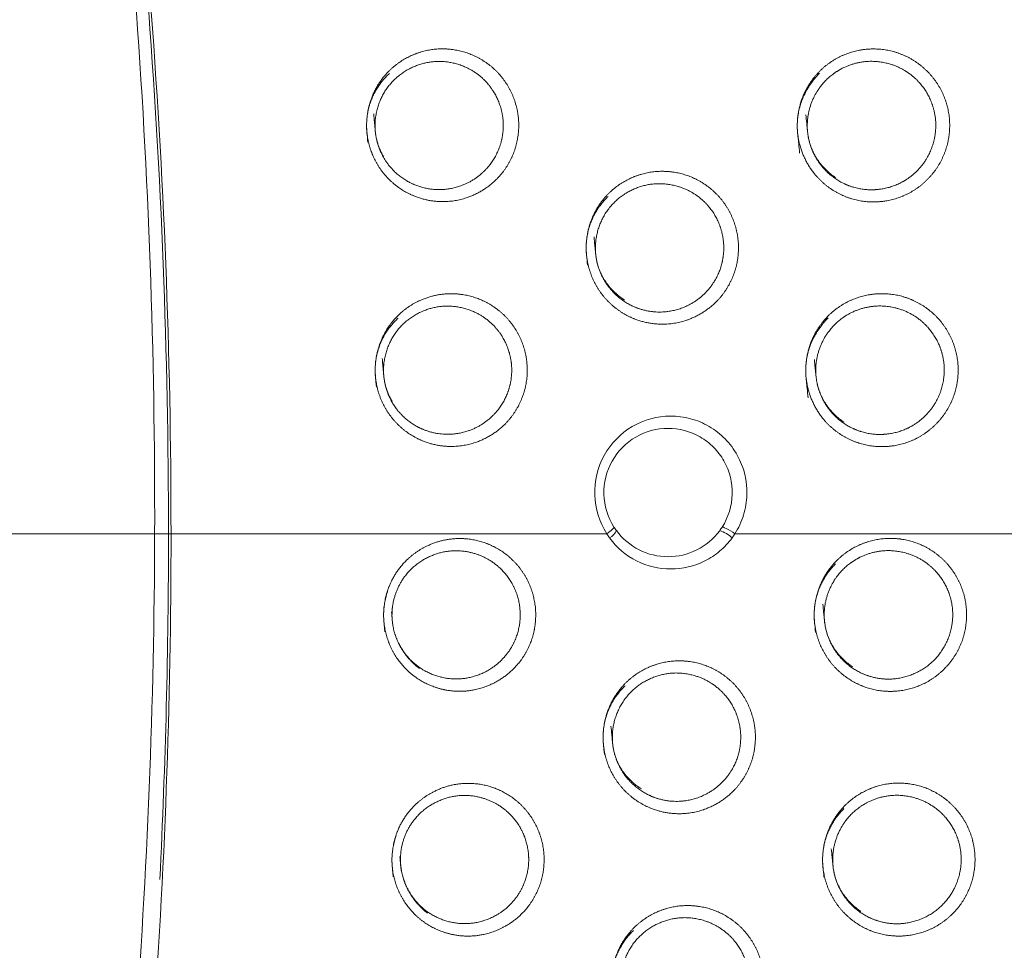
# Model space of a CAD drawing. Header units: millimetres. Extents: x 97 to 538, y 57 to 365.
# Tile 30 of 42: x 393 to 405, y 340 to 352. Entities that reach past the tile are written whole.
import ezdxf

# ---------------------------------------------------------------- set-up
doc = ezdxf.new("R2010")
doc.units = ezdxf.units.MM

msp = doc.modelspace()

# ---------------------------------------------------------------- linework, layer by layer
at = {"color": 7, "linetype": 'Continuous', "lineweight": 15}
for p, q in [((394.9407963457, 345.2001292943), (394.9408037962, 345.2025507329)), ((395.1103063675, 345.2025470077), (395.1414991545, 345.2025470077))]:
    msp.add_line(p, q, dxfattribs=at)
for centre, radius, start, end in [((400.4244229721, 345.320458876), 0.1930868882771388, 298.5198385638, 335.4944014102), ((401.7635592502, 344.8886556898), 0.3656992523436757, 45.8141080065, 73.6536759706)]:
    msp.add_arc(centre, radius, start, end, dxfattribs=at)
for points, knots in [([(394.9408039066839, 345.2025503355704), (394.947314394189, 347.4045603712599), (394.8675055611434, 349.6062971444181), (394.619396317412, 352.8949361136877), (394.515377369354, 353.9881549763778), (394.3275654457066, 355.623366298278), (394.2596629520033, 356.1676667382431), (394.1132778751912, 357.254700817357), (394.0347798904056, 357.7975335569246), (393.9510281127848, 358.3393582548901)], [0, 0, 0, 0, 0.5000000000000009, 0.5000000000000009, 0.7500000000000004, 0.7500000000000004, 0.8750000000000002, 0.8750000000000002, 1, 1, 1, 1]), ([(394.0793367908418, 358.360965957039), (394.1648835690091, 357.8182628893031), (394.2452066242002, 357.2743550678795), (394.3952224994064, 356.1849607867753), (394.4649406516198, 355.6393470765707), (394.6581794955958, 353.9997982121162), (394.7657076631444, 352.9037524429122), (395.0239573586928, 349.6095721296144), (395.1102513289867, 347.4070365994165), (395.1103060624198, 345.2025503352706)], [0, 0, 0, 0, 0.1249999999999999, 0.1249999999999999, 0.2499999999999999, 0.2499999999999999, 0.4999999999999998, 0.4999999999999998, 1, 1, 1, 1]), ([(395.1414992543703, 345.2025491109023), (395.1414445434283, 347.4075926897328), (395.0551547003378, 349.6108390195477), (394.7967648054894, 352.906940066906), (394.6892313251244, 354.0030474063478), (394.4959327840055, 355.6431968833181), (394.4261658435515, 356.1892191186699), (394.2760976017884, 357.2790356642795), (394.1957554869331, 357.8230935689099), (394.1102134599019, 358.3657887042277)], [0, 0, 0, 0, 0.5000000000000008, 0.5000000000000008, 0.7500000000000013, 0.7500000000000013, 0.8750000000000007, 0.8750000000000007, 1, 1, 1, 1]), ([(397.5541076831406, 350.0001187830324), (397.5192914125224, 350.3774342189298), (397.6019595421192, 350.6311752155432), (397.8389569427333, 350.9113208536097), (397.9354713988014, 350.9878444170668), (398.1483038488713, 351.0982910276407), (398.2659416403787, 351.1327211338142), (398.5033326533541, 351.1544462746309), (398.6257999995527, 351.1420506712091), (398.8555219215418, 351.072068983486), (398.9655673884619, 351.0135507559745), (399.1542911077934, 350.8589987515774), (399.2346626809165, 350.7616238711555), (399.3515129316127, 350.5424850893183), (399.3885233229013, 350.4183798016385), (399.4110567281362, 350.1700364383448), (399.3968964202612, 350.0426485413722), (399.3217019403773, 349.8065038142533), (399.2602267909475, 349.6960157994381), (399.0217120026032, 349.4152625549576), (398.790965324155, 349.2983274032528), (398.4326464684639, 349.2673720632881), (398.3118784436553, 349.2803825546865), (398.0831106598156, 349.3511891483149), (397.974531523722, 349.4094299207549), (397.7873695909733, 349.5633365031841), (397.7072422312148, 349.6605560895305), (397.5912981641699, 349.8779526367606), (397.5541076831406, 350.0001187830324), (397.5192914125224, 350.3774342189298)], [-0.0625000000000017, -0.0625000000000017, 0, 0, 0.1250000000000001, 0.1250000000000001, 0.1874999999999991, 0.1874999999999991, 0.2499999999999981, 0.2499999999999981, 0.3124999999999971, 0.3124999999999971, 0.3749999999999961, 0.3749999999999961, 0.4374999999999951, 0.4374999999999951, 0.4999999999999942, 0.4999999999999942, 0.5624999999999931, 0.5624999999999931, 0.6249999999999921, 0.6249999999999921, 0.7499999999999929, 0.7499999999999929, 0.8124999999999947, 0.8124999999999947, 0.8749999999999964, 0.8749999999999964, 0.9374999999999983, 0.9374999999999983, 1, 1, 1.125, 1.125]), ([(402.8465987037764, 349.8673802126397), (402.7969797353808, 350.36307246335), (402.8737230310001, 350.6140614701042), (403.1080682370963, 350.9003250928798), (403.203853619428, 350.9786806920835), (403.4186744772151, 351.0937149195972), (403.5376608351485, 351.1298469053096), (403.7789164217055, 351.1539427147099), (403.9032429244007, 351.1418915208), (404.1357557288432, 351.0718060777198), (404.2464782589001, 351.0129670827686), (404.4355852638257, 350.8583419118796), (404.5154437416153, 350.7616223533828), (404.6319236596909, 350.5445826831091), (404.668885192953, 350.42256737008), (404.6930626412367, 350.1779009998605), (404.6805677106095, 350.0521184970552), (404.6093728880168, 349.8174841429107), (404.5500121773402, 349.7064039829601), (404.3945561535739, 349.5170487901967), (404.2982033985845, 349.4380999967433), (404.0818963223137, 349.3224283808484), (403.9638782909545, 349.2869332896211), (403.7201458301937, 349.2629802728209), (403.5975615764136, 349.275342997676), (403.3647570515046, 349.3460648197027), (403.2550497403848, 349.4047278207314), (402.9727222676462, 349.6360170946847), (402.8465987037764, 349.8673802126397), (402.7969797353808, 350.36307246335)], [-0.1249999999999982, -0.1249999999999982, 0, 0, 0.1250000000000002, 0.1250000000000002, 0.1875000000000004, 0.1875000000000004, 0.2500000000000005, 0.2500000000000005, 0.3125000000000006, 0.3125000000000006, 0.3750000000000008, 0.3750000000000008, 0.4375000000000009, 0.4375000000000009, 0.500000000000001, 0.500000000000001, 0.5625000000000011, 0.5625000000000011, 0.6250000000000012, 0.6250000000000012, 0.6875000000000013, 0.6875000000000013, 0.7500000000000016, 0.7500000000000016, 0.8125000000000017, 0.8125000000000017, 0.8750000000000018, 0.8750000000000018, 1, 1, 1.125, 1.125]), ([(397.6258117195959, 350.3489334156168), (397.6552318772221, 350.0289451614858), (397.6871267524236, 349.9253580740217), (397.7861695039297, 349.7420057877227), (397.8543593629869, 349.6606595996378), (398.0913931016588, 349.4686319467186), (398.295771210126, 349.4072425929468), (398.6942603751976, 349.44128838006), (398.8877032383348, 349.5371263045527), (399.090427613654, 349.7719415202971), (399.1431156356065, 349.8647819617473), (399.2079012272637, 350.0643060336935), (399.2203355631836, 350.1723866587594), (399.2012788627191, 350.3830552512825), (399.1695373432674, 350.4883515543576), (399.0697396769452, 350.6732224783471), (399.0012259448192, 350.754903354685), (398.7615823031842, 350.9481322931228), (398.5529516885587, 351.0085103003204), (398.1567336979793, 350.9716543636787), (397.9652130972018, 350.8750630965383), (397.6979364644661, 350.563591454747), (397.6258117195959, 350.3489334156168), (397.6552318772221, 350.0289451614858)], [-0.124999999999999, -0.124999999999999, 0, 0, 0.0625000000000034, 0.0625000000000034, 0.1250000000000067, 0.1250000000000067, 0.2500000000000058, 0.2500000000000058, 0.3750000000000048, 0.3750000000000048, 0.4375000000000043, 0.4375000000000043, 0.5000000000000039, 0.5000000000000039, 0.5625000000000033, 0.5625000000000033, 0.6250000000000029, 0.6250000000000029, 0.750000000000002, 0.750000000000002, 0.875000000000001, 0.875000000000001, 1, 1, 1.062500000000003, 1.062500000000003]), ([(402.9228298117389, 350.3376765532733), (402.9646659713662, 349.9200106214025), (403.0719349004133, 349.7250616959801), (403.3100315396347, 349.5315045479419), (403.4023043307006, 349.4825823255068), (403.5978582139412, 349.423593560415), (403.7006897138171, 349.4132684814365), (403.9052918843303, 349.4331373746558), (404.0044741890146, 349.4625866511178), (404.1867205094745, 349.5591299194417), (404.2681241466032, 349.6250949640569), (404.4656777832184, 349.8634012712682), (404.5319136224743, 350.0779982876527), (404.5013003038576, 350.3876342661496), (404.4699295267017, 350.490578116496), (404.371201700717, 350.6732740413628), (404.3035611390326, 350.7544984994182), (404.0640054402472, 350.9487818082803), (403.8518665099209, 351.0115141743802), (403.5480788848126, 350.9812042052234), (403.4481700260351, 350.9510592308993), (403.2675209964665, 350.8550431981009), (403.1867104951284, 350.7895482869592), (402.9886239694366, 350.5496778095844), (402.9228298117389, 350.3376765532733), (402.9646659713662, 349.9200106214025)], [-0.1249999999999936, -0.1249999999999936, 0, 0, 0.1250000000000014, 0.1250000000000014, 0.1875000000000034, 0.1875000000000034, 0.2500000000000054, 0.2500000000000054, 0.3125000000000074, 0.3125000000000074, 0.3750000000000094, 0.3750000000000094, 0.5000000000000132, 0.5000000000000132, 0.562500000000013, 0.562500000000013, 0.6250000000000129, 0.6250000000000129, 0.7500000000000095, 0.7500000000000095, 0.812500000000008, 0.812500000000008, 0.8750000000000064, 0.8750000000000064, 1, 1, 1.125000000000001, 1.125000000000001]), ([(400.2463996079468, 348.4948771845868), (400.2105436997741, 348.8690773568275), (400.2903447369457, 349.1215796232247), (400.5260951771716, 349.4049979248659), (400.6224788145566, 349.4825611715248), (400.8365025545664, 349.595291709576), (400.9550030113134, 349.6305800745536), (401.1944461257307, 349.6533158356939), (401.3178827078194, 349.6410043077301), (401.5489572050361, 349.5707821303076), (401.659208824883, 349.5120525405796), (401.8479456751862, 349.3573505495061), (401.9278411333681, 349.2604199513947), (402.0443189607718, 349.0423461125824), (402.0811618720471, 348.919499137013), (402.1044423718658, 348.6732876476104), (402.0911448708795, 348.5467849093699), (402.0180060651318, 348.3114289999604), (401.9576210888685, 348.2006002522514), (401.721594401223, 347.9178686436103), (401.4900801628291, 347.7973184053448), (401.1278752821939, 347.7642094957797), (401.0059543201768, 347.7770075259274), (400.7752543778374, 347.8479755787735), (400.6661052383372, 347.9065824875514), (400.4787438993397, 348.0606740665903), (400.3989109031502, 348.1577280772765), (400.2834574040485, 348.3738479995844), (400.2463996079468, 348.4948771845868), (400.2105436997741, 348.8690773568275)], [-0.0625000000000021, -0.0625000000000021, 0, 0, 0.124999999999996, 0.124999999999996, 0.1874999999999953, 0.1874999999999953, 0.2499999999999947, 0.2499999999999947, 0.312499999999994, 0.312499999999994, 0.3749999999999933, 0.3749999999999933, 0.4374999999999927, 0.4374999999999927, 0.499999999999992, 0.499999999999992, 0.5624999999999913, 0.5624999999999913, 0.6249999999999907, 0.6249999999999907, 0.7499999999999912, 0.7499999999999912, 0.8124999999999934, 0.8124999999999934, 0.8749999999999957, 0.8749999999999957, 0.9374999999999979, 0.9374999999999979, 1, 1, 1.124999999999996, 1.124999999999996]), ([(400.3261822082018, 348.8431365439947), (400.366584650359, 348.4215551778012), (400.4749380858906, 348.2255965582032), (400.7119588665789, 348.0326500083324), (400.8036214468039, 347.9839889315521), (400.9969666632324, 347.9250453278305), (401.0989426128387, 347.9144056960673), (401.4021597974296, 347.9415803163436), (401.5969410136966, 348.0410925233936), (401.7973381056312, 348.2780443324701), (401.8488930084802, 348.3712448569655), (401.9115344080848, 348.5698508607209), (401.9230665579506, 348.6768818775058), (401.9033710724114, 348.8851142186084), (401.8719463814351, 348.9890065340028), (401.7728911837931, 349.1727344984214), (401.7050418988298, 349.254086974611), (401.4657733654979, 349.4480577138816), (401.2555270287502, 349.5099156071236), (400.8545869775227, 349.4718598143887), (400.6611630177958, 349.3727538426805), (400.395178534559, 349.0567313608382), (400.3261822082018, 348.8431365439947), (400.366584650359, 348.4215551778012)], [-0.1249999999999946, -0.1249999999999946, 0, 0, 0.1250000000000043, 0.1250000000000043, 0.1875000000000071, 0.1875000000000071, 0.25000000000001, 0.25000000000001, 0.375000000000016, 0.375000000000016, 0.4375000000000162, 0.4375000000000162, 0.5000000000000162, 0.5000000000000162, 0.5625000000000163, 0.5625000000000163, 0.6250000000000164, 0.6250000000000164, 0.750000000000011, 0.750000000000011, 0.8750000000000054, 0.8750000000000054, 1, 1, 1.125000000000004, 1.125000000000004]), ([(397.6587101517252, 346.9996050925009), (397.6249097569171, 347.3772735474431), (397.7087881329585, 347.631759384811), (398.0263862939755, 348.0043971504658), (398.2563631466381, 348.1207200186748), (398.611933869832, 348.1520604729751), (398.7340453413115, 348.1393082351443), (398.9630695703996, 348.0688184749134), (399.0725817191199, 348.0102216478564), (399.2606539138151, 347.8554226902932), (399.3405590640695, 347.7581814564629), (399.4569216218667, 347.538715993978), (399.4935817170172, 347.4146367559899), (399.5155060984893, 347.1662071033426), (399.5010210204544, 347.0386874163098), (399.4250258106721, 346.8023087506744), (399.3631763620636, 346.6918968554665), (399.123024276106, 346.4110748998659), (398.8912510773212, 346.2950828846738), (398.5334814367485, 346.2655094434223), (398.412603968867, 346.2789843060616), (398.1847551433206, 346.350382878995), (398.0764583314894, 346.4089377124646), (397.8904049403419, 346.5629120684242), (397.81068670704, 346.6601582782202), (397.6955870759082, 346.8774409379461), (397.6587101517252, 346.9996050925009), (397.6249097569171, 347.3772735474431)], [-0.0625000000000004, -0.0625000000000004, 0, 0, 0.1250000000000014, 0.1250000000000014, 0.2500000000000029, 0.2500000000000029, 0.312500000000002, 0.312500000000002, 0.3750000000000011, 0.3750000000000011, 0.4375000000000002, 0.4375000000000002, 0.4999999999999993, 0.4999999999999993, 0.5624999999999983, 0.5624999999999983, 0.6249999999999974, 0.6249999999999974, 0.7499999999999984, 0.7499999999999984, 0.8124999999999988, 0.8124999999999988, 0.8749999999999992, 0.8749999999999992, 0.9374999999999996, 0.9374999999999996, 1, 1, 1.125000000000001, 1.125000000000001]), ([(402.9503487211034, 346.8672308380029), (402.9012096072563, 347.3629425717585), (402.9782608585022, 347.6140241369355), (403.2128597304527, 347.9000799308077), (403.3087835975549, 347.9784109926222), (403.5236657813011, 348.0932506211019), (403.6427071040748, 348.1292966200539), (403.8838996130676, 348.1531958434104), (404.0081845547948, 348.1410527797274), (404.2405571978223, 348.0708114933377), (404.3511723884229, 348.0119184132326), (404.5401111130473, 347.8571715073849), (404.6198370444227, 347.7604493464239), (404.736133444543, 347.5432951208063), (404.7729653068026, 347.4212885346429), (404.7969228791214, 347.1766352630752), (404.7843199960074, 347.0508491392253), (404.7129113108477, 346.8162327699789), (404.6534551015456, 346.7051922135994), (404.497771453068, 346.5158783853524), (404.4013625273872, 346.4370122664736), (404.1848271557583, 346.3214479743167), (404.0667293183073, 346.2860577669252), (403.8230591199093, 346.2623216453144), (403.7004172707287, 346.2747988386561), (403.4677990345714, 346.3456922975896), (403.3581467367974, 346.4044546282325), (403.0762168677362, 346.6358639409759), (402.9503487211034, 346.8672308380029), (402.9012096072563, 347.3629425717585)], [-0.1249999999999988, -0.1249999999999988, 0, 0, 0.1249999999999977, 0.1249999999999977, 0.187499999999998, 0.187499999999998, 0.2499999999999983, 0.2499999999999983, 0.3124999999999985, 0.3124999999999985, 0.3749999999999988, 0.3749999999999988, 0.4374999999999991, 0.4374999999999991, 0.4999999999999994, 0.4999999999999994, 0.5624999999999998, 0.5624999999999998, 0.625, 0.625, 0.6875000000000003, 0.6875000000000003, 0.7500000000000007, 0.7500000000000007, 0.812500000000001, 0.812500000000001, 0.8750000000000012, 0.8750000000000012, 1, 1, 1.124999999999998, 1.124999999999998]), ([(397.7301330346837, 347.3509692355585), (397.7588120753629, 347.0306470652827), (397.7904851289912, 346.9270830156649), (397.8887693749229, 346.7439294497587), (397.9565555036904, 346.6625919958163), (398.1134279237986, 346.5345054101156), (398.2041691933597, 346.4861598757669), (398.3945308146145, 346.4271550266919), (398.4952332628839, 346.4159868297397), (398.7936898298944, 346.4398852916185), (398.988261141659, 346.53465279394), (399.1927447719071, 346.7695944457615), (399.2458302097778, 346.8624294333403), (399.3113636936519, 347.0623191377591), (399.3240514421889, 347.1705936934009), (399.3054292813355, 347.3814114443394), (399.2739305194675, 347.4866843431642), (399.1745125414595, 347.6717741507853), (399.1064218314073, 347.7532947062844), (398.8677984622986, 347.9467916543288), (398.6603601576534, 348.0076871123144), (398.2648200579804, 347.972832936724), (398.0725245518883, 347.8773077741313), (397.8033971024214, 347.5666457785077), (397.7301330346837, 347.3509692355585), (397.7588120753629, 347.0306470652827)], [-0.1249999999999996, -0.1249999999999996, 0, 0, 0.0624999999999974, 0.0624999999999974, 0.1249999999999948, 0.1249999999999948, 0.1874999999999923, 0.1874999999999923, 0.2499999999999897, 0.2499999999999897, 0.3749999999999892, 0.3749999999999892, 0.4374999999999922, 0.4374999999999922, 0.4999999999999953, 0.4999999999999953, 0.5624999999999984, 0.5624999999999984, 0.6250000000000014, 0.6250000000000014, 0.750000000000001, 0.750000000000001, 0.8750000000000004, 0.8750000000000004, 1, 1, 1.062499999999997, 1.062499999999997]), ([(403.0267977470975, 347.3382963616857), (403.0682957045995, 346.9206168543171), (403.1753516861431, 346.7257110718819), (403.4130429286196, 346.5320222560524), (403.5052466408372, 346.4829861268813), (403.7006111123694, 346.4237696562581), (403.8034964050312, 346.4132941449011), (404.0080689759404, 346.4328823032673), (404.1073483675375, 346.4621993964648), (404.2898623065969, 346.558604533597), (404.3713449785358, 346.6244880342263), (404.5692659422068, 346.8627562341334), (404.6356588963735, 347.0773758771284), (404.6052885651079, 347.3870102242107), (404.574014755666, 347.4899440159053), (404.4754318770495, 347.6727301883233), (404.4079092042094, 347.7539512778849), (404.1686019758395, 347.9484051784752), (403.9566652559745, 348.0113257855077), (403.6529483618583, 347.9814091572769), (403.5529728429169, 347.9513864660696), (403.3722147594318, 347.855607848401), (403.2912456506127, 347.7901526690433), (403.0928513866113, 347.5504602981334), (403.0267977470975, 347.3382963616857), (403.0682957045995, 346.9206168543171)], [-0.1250000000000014, -0.1250000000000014, 0, 0, 0.1249999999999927, 0.1249999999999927, 0.1874999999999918, 0.1874999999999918, 0.2499999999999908, 0.2499999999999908, 0.3124999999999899, 0.3124999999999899, 0.374999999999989, 0.374999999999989, 0.4999999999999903, 0.4999999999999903, 0.5624999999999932, 0.5624999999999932, 0.6249999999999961, 0.6249999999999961, 0.7499999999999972, 0.7499999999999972, 0.8124999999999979, 0.8124999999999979, 0.8749999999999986, 0.8749999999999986, 1, 1, 1.124999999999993, 1.124999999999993]), ([(400.4812270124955, 345.2025503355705), (400.3907223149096, 345.3448242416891), (400.3398813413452, 345.5105787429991), (400.3293268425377, 345.8462972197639), (400.370960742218, 346.0173831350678), (400.5328295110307, 346.3093441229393), (400.6521336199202, 346.431794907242), (400.9377196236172, 346.6000793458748), (401.1016107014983, 346.6444688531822), (401.3466596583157, 346.645082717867), (401.4295451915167, 346.6343104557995), (401.5884064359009, 346.5915289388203), (401.6643482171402, 346.5599738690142), (401.8087685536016, 346.4756735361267), (401.8739508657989, 346.4247532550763), (401.9906473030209, 346.3059137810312), (402.0415315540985, 346.2377461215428), (402.1633791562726, 346.0190276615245), (402.205457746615, 345.8487209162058), (402.197906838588, 345.5954062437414), (402.1842137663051, 345.5126444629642), (402.1343606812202, 345.3504935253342), (402.0985079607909, 345.2729752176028), (402.0537485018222, 345.2025503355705)], [0, 0, 0, 0, 0.1249999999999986, 0.1249999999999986, 0.2499999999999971, 0.2499999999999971, 0.3749999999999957, 0.3749999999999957, 0.4999999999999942, 0.4999999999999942, 0.5624999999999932, 0.5624999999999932, 0.6249999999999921, 0.6249999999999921, 0.6874999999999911, 0.6874999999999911, 0.74999999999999, 0.74999999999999, 0.8749999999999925, 0.8749999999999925, 0.9374999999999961, 0.9374999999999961, 1, 1, 1, 1]), ([(401.8962515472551, 345.2828642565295), (401.9729893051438, 345.4029638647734), (402.0162288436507, 345.5428050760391), (402.0242985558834, 345.8281789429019), (401.9880335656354, 345.971908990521), (401.8842157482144, 346.1555824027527), (401.8409578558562, 346.2127232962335), (401.7421926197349, 346.3119234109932), (401.6871122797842, 346.3543660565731), (401.5048683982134, 346.4592844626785), (401.3677763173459, 346.4947917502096), (401.0945654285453, 346.4939570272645), (400.9577574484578, 346.4573636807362), (400.7178096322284, 346.3178034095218), (400.6168952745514, 346.2159101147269), (400.4789621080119, 345.9712631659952), (400.4428531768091, 345.826883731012), (400.4510165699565, 345.5433049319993), (400.4940578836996, 345.4033673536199), (400.5703564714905, 345.2837418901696)], [0, 0, 0, 0, 0.1250000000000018, 0.1250000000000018, 0.2500000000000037, 0.2500000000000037, 0.3125000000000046, 0.3125000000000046, 0.3750000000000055, 0.3750000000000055, 0.5000000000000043, 0.5000000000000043, 0.6250000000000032, 0.6250000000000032, 0.7500000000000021, 0.7500000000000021, 0.875000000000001, 0.875000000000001, 1, 1, 1, 1]), ([(400.5703564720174, 345.2837418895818), (400.5736613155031, 345.2802715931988), (400.5664411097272, 345.2700461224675), (400.5341952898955, 345.2406800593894), (400.5092916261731, 345.221650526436), (400.481202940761, 345.2025503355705)], [0, 0, 0, 0, 0.5, 0.5, 1, 1, 1, 1]), ([(400.5703564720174, 345.2837418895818), (400.5797868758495, 345.2689561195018), (400.5897068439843, 345.2544984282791), (400.6000814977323, 345.2404187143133), (400.6000931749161, 345.2404028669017), (400.6001048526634, 345.2403870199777), (400.6001165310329, 345.2403711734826)], [0, 0, 0, 0, 5.33073072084e-05, 5.33073072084e-05, 5.33073072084e-05, 5.33673072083e-05, 5.33673072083e-05, 5.33673072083e-05, 5.33673072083e-05]), ([(401.8664826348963, 345.2395739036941), (401.8664943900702, 345.2395898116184), (401.86650614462, 345.2396057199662), (401.8665178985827, 345.2396216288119), (401.8769017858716, 345.2536760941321), (401.8868234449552, 345.2681083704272), (401.8962515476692, 345.2828642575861)], [-5.99999999e-08, -5.99999999e-08, -5.99999999e-08, -5.99999999e-08, 0, 0, 0, 5.300622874e-05, 5.300622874e-05, 5.300622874e-05, 5.300622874e-05]), ([(401.8962386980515, 345.2828441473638), (401.8979375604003, 345.2876747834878), (401.9171787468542, 345.2813247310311), (401.9772384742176, 345.2507209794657), (402.0174635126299, 345.2267697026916), (402.0537647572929, 345.2025759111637)], [0, 0, 0, 0, 0.5, 0.5, 1, 1, 1, 1]), ([(393.9874838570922, 332.8027009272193), (394.2980201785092, 334.8503983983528), (394.5336255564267, 336.9137858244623), (394.8517790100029, 341.0499872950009), (394.9345952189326, 343.122784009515), (394.9407967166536, 345.2001302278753)], [0, 0, 0, 0, 0.5, 0.5, 1, 1, 1, 1]), ([(394.2226916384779, 332.7696287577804), (394.5279369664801, 334.8232257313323), (394.7578704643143, 336.890496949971), (395.0647896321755, 341.0414948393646), (395.1415509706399, 343.1204947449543), (395.1414992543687, 345.2025491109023)], [0, 0, 0, 0, 0.5, 0.5, 1, 1, 1, 1]), ([(400.5166148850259, 345.1508038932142), (400.5042600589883, 345.1676129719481), (400.4924534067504, 345.1848650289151), (400.4812348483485, 345.2025001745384), (400.4812242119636, 345.2025168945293), (400.4812135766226, 345.2025336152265), (400.481202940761, 345.2025503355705)], [0, 0, 0, 0, 6.32840495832e-05, 6.32840495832e-05, 6.32840495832e-05, 6.33440495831e-05, 6.33440495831e-05, 6.33440495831e-05, 6.33440495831e-05]), ([(402.018447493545, 345.1508913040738), (401.9743367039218, 345.0908710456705), (401.9241632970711, 345.0375832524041), (401.812710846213, 344.9433775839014), (401.750493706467, 344.9021645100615), (401.5563462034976, 344.8044174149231), (401.4113650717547, 344.7701384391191), (401.1231316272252, 344.770202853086), (400.9786134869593, 344.8043076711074), (400.7187029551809, 344.9353777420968), (400.6045198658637, 345.0312084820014), (400.5166148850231, 345.150803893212)], [0, 0, 0, 0, 0.124999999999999, 0.124999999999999, 0.249999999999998, 0.249999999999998, 0.4999999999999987, 0.4999999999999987, 0.7499999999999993, 0.7499999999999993, 1, 1, 1, 1]), ([(400.6001165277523, 345.2403711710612), (400.6744749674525, 345.1394709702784), (400.7710635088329, 345.058921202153), (400.9898157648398, 344.9490680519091), (401.1112110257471, 344.9204925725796), (401.3534320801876, 344.9201014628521), (401.4754448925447, 344.9485049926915), (401.6939748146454, 345.0574463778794), (401.7916235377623, 345.1382708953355), (401.8664826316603, 345.239573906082)], [0, 0, 0, 0, 0.25, 0.25, 0.5, 0.5, 0.75, 0.75, 1, 1, 1, 1]), ([(402.0537799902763, 345.2025503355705), (402.0537693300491, 345.2025335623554), (402.0537586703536, 345.2025167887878), (402.053748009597, 345.202500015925), (402.0425600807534, 345.1848977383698), (402.0307811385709, 345.1676736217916), (402.0184474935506, 345.1508913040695)], [-5.99999999e-08, -5.99999999e-08, -5.99999999e-08, -5.99999999e-08, 0, 0, 0, 6.29669879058e-05, 6.29669879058e-05, 6.29669879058e-05, 6.29669879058e-05]), ([(397.7620117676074, 343.998293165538), (397.7398925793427, 344.2499621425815), (397.7543783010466, 344.375676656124), (397.8311240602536, 344.6144632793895), (397.8929314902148, 344.7239072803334), (398.132014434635, 345.0033427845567), (398.3627362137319, 345.1193603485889), (398.7183636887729, 345.1499294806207), (398.8402714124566, 345.1369228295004), (399.0689511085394, 345.0660302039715), (399.1780226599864, 345.0074010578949), (399.3656363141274, 344.8524211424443), (399.4451044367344, 344.7554111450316), (399.5611094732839, 344.5358150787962), (399.5974891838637, 344.4119659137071), (399.6190829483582, 344.1637050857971), (399.6044717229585, 344.0361872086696), (399.5281129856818, 343.7996607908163), (399.4661143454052, 343.6892598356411), (399.224926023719, 343.4080394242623), (398.992274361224, 343.2923474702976), (398.6343800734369, 343.2635384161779), (398.5132740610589, 343.2773319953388), (398.2858336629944, 343.3491926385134), (398.1776965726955, 343.4080070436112), (397.9924067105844, 343.5620644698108), (397.9130510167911, 343.6592739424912), (397.7986300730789, 343.8763097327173), (397.7620117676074, 343.998293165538), (397.7398925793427, 344.2499621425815)], [-0.0624999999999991, -0.0624999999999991, 0, 0, 0.0625000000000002, 0.0625000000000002, 0.1250000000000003, 0.1250000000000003, 0.2500000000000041, 0.2500000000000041, 0.3125000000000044, 0.3125000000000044, 0.3750000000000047, 0.3750000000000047, 0.4375000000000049, 0.4375000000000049, 0.5000000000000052, 0.5000000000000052, 0.5625000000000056, 0.5625000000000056, 0.6250000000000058, 0.6250000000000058, 0.7500000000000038, 0.7500000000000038, 0.8125000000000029, 0.8125000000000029, 0.8750000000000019, 0.8750000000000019, 0.9375000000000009, 0.9375000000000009, 1, 1, 1.0625, 1.0625]), ([(403.0414199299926, 343.9908175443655), (403.0048258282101, 344.3625322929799), (403.0820448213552, 344.6136506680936), (403.3168522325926, 344.899636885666), (403.4128907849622, 344.9779753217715), (403.6278841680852, 345.0927233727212), (403.747001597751, 345.1287202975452), (403.9882202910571, 345.1524835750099), (404.1125011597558, 345.1402661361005), (404.3448054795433, 345.0698907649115), (404.4553396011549, 345.0109505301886), (404.6441477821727, 344.8561047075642), (404.7237565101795, 344.7593949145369), (404.8399003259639, 344.5421762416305), (404.8766251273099, 344.4202075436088), (404.9004233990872, 344.1756138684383), (404.8877523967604, 344.0498453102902), (404.8162152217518, 343.8152613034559), (404.7567057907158, 343.7042463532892), (404.6008732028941, 343.5149351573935), (404.5044195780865, 343.4361017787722), (404.2876884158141, 343.3205651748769), (404.1695022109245, 343.2852262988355), (403.9257990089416, 343.2616203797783), (403.8030757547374, 343.2741806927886), (403.5705353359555, 343.3452131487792), (403.4609042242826, 343.404063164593), (403.2731385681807, 343.5584078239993), (403.1934937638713, 343.6553674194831), (403.0783521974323, 343.8706357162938), (403.0414199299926, 343.9908175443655), (403.0048258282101, 344.3625322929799)], [-0.0625, -0.0625, 0, 0, 0.125, 0.125, 0.1875, 0.1875, 0.25, 0.25, 0.3125, 0.3125, 0.375, 0.375, 0.4375, 0.4375, 0.5, 0.5, 0.5625, 0.5625, 0.625, 0.625, 0.6875, 0.6875, 0.75, 0.75, 0.8125, 0.8125, 0.875, 0.875, 0.9375, 0.9375, 1, 1, 1.125, 1.125]), ([(397.8435642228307, 344.2449927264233), (397.8718134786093, 343.9249693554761), (397.9808116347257, 343.7283188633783), (398.2928271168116, 343.4718476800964), (398.4966023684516, 343.4084107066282), (398.8948808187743, 343.4388642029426), (399.0904663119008, 343.5332295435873), (399.2960710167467, 343.7686258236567), (399.3493074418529, 343.8615060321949), (399.4151341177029, 344.0616155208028), (399.4278817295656, 344.1699066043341), (399.409473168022, 344.3805418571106), (399.3781988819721, 344.4855624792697), (399.2791387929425, 344.6706701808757), (399.2114947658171, 344.7519585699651), (398.9737203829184, 344.9457224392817), (398.7671646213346, 345.0071714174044), (398.3715293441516, 344.9737699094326), (398.1783533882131, 344.8787611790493), (397.9754547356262, 344.6457404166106), (397.9224127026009, 344.5538831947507), (397.8562060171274, 344.351825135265), (397.8435642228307, 344.2449927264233), (397.8718134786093, 343.9249693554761)], [-0.0624999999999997, -0.0624999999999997, 0, 0, 0.1249999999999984, 0.1249999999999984, 0.2499999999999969, 0.2499999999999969, 0.3749999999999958, 0.3749999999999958, 0.437499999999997, 0.437499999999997, 0.4999999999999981, 0.4999999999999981, 0.5624999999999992, 0.5624999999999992, 0.6250000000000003, 0.6250000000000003, 0.7500000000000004, 0.7500000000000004, 0.8750000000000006, 0.8750000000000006, 0.9375000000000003, 0.9375000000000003, 1, 1, 1.124999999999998, 1.124999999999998]), ([(403.130695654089, 344.3386310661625), (403.1719512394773, 343.9210896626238), (403.2787777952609, 343.7262640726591), (403.5161524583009, 343.5324377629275), (403.6083182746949, 343.4832919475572), (403.8035964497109, 343.4238745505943), (403.906562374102, 343.4132799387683), (404.2135113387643, 343.4423792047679), (404.4088109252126, 343.5447061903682), (404.6730048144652, 343.8624201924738), (404.7394437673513, 344.0770205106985), (404.7092476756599, 344.3865535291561), (404.6780620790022, 344.4894395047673), (404.5796221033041, 344.6722629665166), (404.5122182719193, 344.753468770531), (404.2731380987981, 344.9480792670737), (404.0613344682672, 345.0112045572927), (403.7575562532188, 344.9815897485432), (403.6574911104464, 344.9516469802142), (403.4765829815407, 344.8559919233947), (403.3954836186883, 344.7905356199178), (403.1968544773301, 344.550880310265), (403.130695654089, 344.3386310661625), (403.1719512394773, 343.9210896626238)], [-0.1250000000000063, -0.1250000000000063, 0, 0, 0.1249999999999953, 0.1249999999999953, 0.1874999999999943, 0.1874999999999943, 0.2499999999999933, 0.2499999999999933, 0.374999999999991, 0.374999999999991, 0.4999999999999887, 0.4999999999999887, 0.5624999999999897, 0.5624999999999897, 0.6249999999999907, 0.6249999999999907, 0.7499999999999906, 0.7499999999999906, 0.8124999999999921, 0.8124999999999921, 0.8749999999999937, 0.8749999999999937, 1, 1, 1.124999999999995, 1.124999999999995]), ([(400.4530567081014, 342.4935914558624), (400.4180491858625, 342.8675704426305), (400.4984656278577, 343.1203951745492), (400.7350619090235, 343.4036437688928), (400.831902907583, 343.4812383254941), (401.0463561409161, 343.5936048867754), (401.1651022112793, 343.6286693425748), (401.4045852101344, 343.650882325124), (401.5279128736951, 343.6382949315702), (401.758656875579, 343.5676130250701), (401.8685261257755, 343.5087766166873), (402.0567707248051, 343.3537941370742), (402.1362160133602, 343.2570064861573), (402.2522192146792, 343.0387362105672), (402.2887117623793, 342.9160814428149), (402.3115176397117, 342.6700655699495), (402.2980243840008, 342.5435932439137), (402.2244519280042, 342.3082195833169), (402.1638838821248, 342.1974387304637), (401.926889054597, 341.9145030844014), (401.6943974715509, 341.794178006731), (401.3320568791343, 341.7618621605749), (401.2098494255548, 341.7749895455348), (400.9795274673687, 341.846468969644), (400.8704999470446, 341.9053847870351), (400.6839120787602, 342.0596564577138), (400.6044611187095, 342.1567350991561), (400.4897798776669, 342.372705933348), (400.4530567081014, 342.4935914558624), (400.4180491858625, 342.8675704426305)], [-0.0625000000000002, -0.0625000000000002, 0, 0, 0.1249999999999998, 0.1249999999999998, 0.1874999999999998, 0.1874999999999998, 0.2499999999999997, 0.2499999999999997, 0.3124999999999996, 0.3124999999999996, 0.3749999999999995, 0.3749999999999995, 0.4374999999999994, 0.4374999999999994, 0.4999999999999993, 0.4999999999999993, 0.5624999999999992, 0.5624999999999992, 0.6249999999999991, 0.6249999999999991, 0.749999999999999, 0.749999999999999, 0.8124999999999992, 0.8124999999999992, 0.8749999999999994, 0.8749999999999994, 0.9374999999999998, 0.9374999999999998, 1, 1, 1.125, 1.125]), ([(400.5340753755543, 342.844185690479), (400.5736947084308, 342.423061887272), (400.68121327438, 342.2275637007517), (400.9169207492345, 342.0342373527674), (401.0083928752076, 341.9851864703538), (401.2013215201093, 341.9255017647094), (401.3035682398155, 341.9144008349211), (401.607073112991, 341.9404489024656), (401.8029952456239, 342.0396506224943), (402.0044090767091, 342.2768784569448), (402.0561300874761, 342.3700869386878), (402.1190996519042, 342.5687746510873), (402.1307455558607, 342.6757853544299), (402.1113809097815, 342.883799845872), (402.080240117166, 342.9874697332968), (401.9816377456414, 343.1712814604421), (401.9142452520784, 343.2524816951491), (401.6758560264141, 343.4468791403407), (401.466333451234, 343.5094112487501), (401.0652465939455, 343.4728886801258), (400.870814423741, 343.3742384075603), (400.6035043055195, 343.0583171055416), (400.5340753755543, 342.844185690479), (400.5736947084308, 342.423061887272)], [-0.1249999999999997, -0.1249999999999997, 0, 0, 0.1249999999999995, 0.1249999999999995, 0.1875000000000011, 0.1875000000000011, 0.2500000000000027, 0.2500000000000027, 0.3750000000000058, 0.3750000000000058, 0.4375000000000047, 0.4375000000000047, 0.5000000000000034, 0.5000000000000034, 0.5625000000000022, 0.5625000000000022, 0.6250000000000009, 0.6250000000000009, 0.7500000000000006, 0.7500000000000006, 0.8750000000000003, 0.8750000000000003, 1, 1, 1.125, 1.125]), ([(397.8640475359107, 340.9962959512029), (397.8421185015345, 341.2475513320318), (397.8565707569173, 341.3730290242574), (397.933445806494, 341.612085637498), (397.9953392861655, 341.7216506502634), (398.2349605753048, 342.001581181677), (398.4664847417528, 342.1178200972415), (398.822679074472, 342.1480832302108), (398.9445663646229, 342.1349193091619), (399.1732382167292, 342.0637214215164), (399.2819947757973, 342.0050798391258), (399.4693377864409, 341.8499595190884), (399.5484145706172, 341.7532339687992), (399.664172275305, 341.53367240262), (399.7003339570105, 341.4102164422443), (399.7218369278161, 341.1623515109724), (399.7072724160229, 341.0349566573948), (399.6309519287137, 340.7983906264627), (399.5690049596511, 340.6879399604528), (399.3273885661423, 340.4060747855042), (399.0939672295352, 340.2900553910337), (398.7353563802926, 340.261431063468), (398.6138967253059, 340.275401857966), (398.3863886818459, 340.3475962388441), (398.2782727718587, 340.4066263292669), (398.093408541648, 340.5607950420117), (398.0143565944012, 340.6579286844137), (397.9004516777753, 340.8746385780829), (397.8640475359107, 340.9962959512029), (397.8421185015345, 341.2475513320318)], [-0.0624999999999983, -0.0624999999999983, 0, 0, 0.0625000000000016, 0.0625000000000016, 0.1250000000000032, 0.1250000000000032, 0.2500000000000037, 0.2500000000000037, 0.3125000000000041, 0.3125000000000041, 0.3750000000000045, 0.3750000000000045, 0.4375000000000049, 0.4375000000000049, 0.5000000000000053, 0.5000000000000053, 0.5625000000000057, 0.5625000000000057, 0.625000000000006, 0.625000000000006, 0.7500000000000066, 0.7500000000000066, 0.8125000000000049, 0.8125000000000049, 0.8750000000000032, 0.8750000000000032, 0.9375000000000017, 0.9375000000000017, 1, 1, 1.062500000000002, 1.062500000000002]), ([(403.1442873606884, 340.9903799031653), (403.1078888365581, 341.3619581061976), (403.1851595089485, 341.6130423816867), (403.4201217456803, 341.8990767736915), (403.5162391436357, 341.9774471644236), (403.7313711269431, 342.0922053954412), (403.8505720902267, 342.1281939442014), (404.0918898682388, 342.1518946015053), (404.2162017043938, 342.1396282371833), (404.4485091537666, 342.0691515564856), (404.5589967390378, 342.0101709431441), (404.7477178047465, 341.8552482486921), (404.8272328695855, 341.7585547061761), (404.9432544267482, 341.5413156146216), (404.9798956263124, 341.4194024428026), (405.0035892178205, 341.1749047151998), (404.990885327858, 341.0491738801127), (404.9193007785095, 340.814640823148), (404.8597791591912, 340.7036401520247), (404.7038860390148, 340.5143031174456), (404.6074020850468, 340.4354521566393), (404.3905304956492, 340.3198644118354), (404.2722546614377, 340.284515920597), (404.0284233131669, 340.2609367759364), (403.9056014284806, 340.2735384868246), (403.6730189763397, 340.344663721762), (403.5633719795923, 340.4035835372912), (403.3757044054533, 340.5579917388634), (403.2961736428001, 340.654996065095), (403.1811405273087, 340.8702277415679), (403.1442873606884, 340.9903799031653), (403.1078888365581, 341.3619581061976)], [-0.0625000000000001, -0.0625000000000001, 0, 0, 0.1249999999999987, 0.1249999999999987, 0.1874999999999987, 0.1874999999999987, 0.2499999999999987, 0.2499999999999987, 0.3124999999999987, 0.3124999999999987, 0.3749999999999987, 0.3749999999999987, 0.4374999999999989, 0.4374999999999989, 0.499999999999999, 0.499999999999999, 0.5624999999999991, 0.5624999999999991, 0.6249999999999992, 0.6249999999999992, 0.6874999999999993, 0.6874999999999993, 0.7499999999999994, 0.7499999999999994, 0.8124999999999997, 0.8124999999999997, 0.8749999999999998, 0.8749999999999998, 0.9374999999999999, 0.9374999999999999, 1, 1, 1.124999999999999, 1.124999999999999]), ([(397.9472439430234, 341.2448284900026), (397.9753267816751, 340.9256656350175), (398.0834336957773, 340.7297264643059), (398.394288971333, 340.4727898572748), (398.598350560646, 340.4084254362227), (398.9977366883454, 340.4381980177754), (399.1942540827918, 340.5328212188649), (399.4003202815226, 340.7689146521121), (399.4534821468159, 340.861883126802), (399.5191783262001, 341.0620399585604), (399.5318172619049, 341.1701810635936), (399.5134338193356, 341.3803310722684), (399.4823682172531, 341.4849100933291), (399.3836475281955, 341.6698644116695), (399.3164503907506, 341.7508840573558), (399.079336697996, 341.94493105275), (398.8732907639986, 342.0069670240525), (398.4768664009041, 341.9744651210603), (398.2827118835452, 341.8794198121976), (398.0791456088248, 341.6458405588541), (398.0260197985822, 341.5538047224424), (397.9597743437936, 341.3514422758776), (397.9472439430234, 341.2448284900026), (397.9753267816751, 340.9256656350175)], [-0.0624999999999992, -0.0624999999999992, 0, 0, 0.1249999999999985, 0.1249999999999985, 0.249999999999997, 0.249999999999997, 0.3749999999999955, 0.3749999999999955, 0.4374999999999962, 0.4374999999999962, 0.499999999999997, 0.499999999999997, 0.5624999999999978, 0.5624999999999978, 0.6249999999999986, 0.6249999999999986, 0.7499999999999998, 0.7499999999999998, 0.8750000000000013, 0.8750000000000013, 0.9375000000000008, 0.9375000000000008, 1, 1, 1.124999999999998, 1.124999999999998]), ([(403.2345342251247, 341.3387685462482), (403.275619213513, 340.9214544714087), (403.3822220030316, 340.7267103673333), (403.6193867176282, 340.5327373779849), (403.7115480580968, 340.4834895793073), (403.9068507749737, 340.4239042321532), (404.0099180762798, 340.4132272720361), (404.3170879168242, 340.4421925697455), (404.5125941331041, 340.5445912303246), (404.7768794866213, 340.8623752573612), (404.8432653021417, 341.0769078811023), (404.8131789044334, 341.3862554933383), (404.7820696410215, 341.4890672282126), (404.6837648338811, 341.671881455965), (404.6164700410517, 341.7530691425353), (404.3775798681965, 341.9478200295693), (404.1658318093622, 342.0111510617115), (403.8618878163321, 341.9817393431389), (403.7617236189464, 341.9518360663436), (403.5806460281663, 341.8562043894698), (403.4994543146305, 341.7907187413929), (403.3006683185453, 341.5509927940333), (403.2345342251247, 341.3387685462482), (403.275619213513, 340.9214544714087)], [-0.1250000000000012, -0.1250000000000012, 0, 0, 0.124999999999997, 0.124999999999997, 0.1874999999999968, 0.1874999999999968, 0.2499999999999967, 0.2499999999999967, 0.3749999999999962, 0.3749999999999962, 0.4999999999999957, 0.4999999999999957, 0.5624999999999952, 0.5624999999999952, 0.6249999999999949, 0.6249999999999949, 0.7499999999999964, 0.7499999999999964, 0.8124999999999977, 0.8124999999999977, 0.8749999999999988, 0.8749999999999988, 1, 1, 1.124999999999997, 1.124999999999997]), ([(400.5551783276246, 339.4924941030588), (400.520361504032, 339.8660864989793), (400.6006817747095, 340.1188615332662), (400.8375061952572, 340.4023956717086), (400.9344940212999, 340.4801123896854), (401.1492610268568, 340.5926138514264), (401.268192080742, 340.6276981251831), (401.5079419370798, 340.6498593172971), (401.631342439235, 340.637199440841), (401.8621481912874, 340.5663629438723), (401.9719230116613, 340.5074861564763), (402.1600435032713, 340.3524153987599), (402.2393122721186, 340.2557268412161), (402.3551562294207, 340.0374969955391), (402.3915304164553, 339.9150257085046), (402.4142648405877, 339.6692584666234), (402.4007883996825, 339.5428780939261), (402.3272659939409, 339.3075732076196), (402.2667405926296, 339.1967806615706), (402.0296818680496, 338.913601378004), (401.796845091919, 338.792975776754), (401.4340087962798, 338.7606201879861), (401.3115783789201, 338.7738014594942), (401.081094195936, 338.8454230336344), (400.9720143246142, 338.9044554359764), (400.7855590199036, 339.0588104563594), (400.7062827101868, 339.155916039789), (400.5917788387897, 339.3717369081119), (400.5551783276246, 339.4924941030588), (400.520361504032, 339.8660864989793)], [-0.0624999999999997, -0.0624999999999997, 0, 0, 0.1249999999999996, 0.1249999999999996, 0.1874999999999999, 0.1874999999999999, 0.2500000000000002, 0.2500000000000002, 0.3125000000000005, 0.3125000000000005, 0.3750000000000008, 0.3750000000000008, 0.4375000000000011, 0.4375000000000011, 0.5000000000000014, 0.5000000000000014, 0.5625000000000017, 0.5625000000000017, 0.6250000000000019, 0.6250000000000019, 0.7500000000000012, 0.7500000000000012, 0.8125000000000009, 0.8125000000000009, 0.8750000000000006, 0.8750000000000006, 0.9375000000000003, 0.9375000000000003, 1, 1, 1.125, 1.125]), ([(400.6378251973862, 339.8439660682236), (400.6772934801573, 339.4235037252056), (400.7843475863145, 339.2282863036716), (401.0197086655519, 339.0347116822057), (401.1111918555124, 338.9854748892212), (401.3042480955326, 338.9254979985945), (401.4067218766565, 338.9142655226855), (401.7107820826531, 338.9401791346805), (401.9071290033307, 339.0396784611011), (402.1085675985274, 339.2771808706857), (402.1602127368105, 339.3704131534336), (402.223057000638, 339.5690146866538), (402.2346468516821, 339.6759042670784), (402.2153193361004, 339.8836025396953), (402.1843005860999, 339.9870503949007), (402.0859201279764, 340.1707623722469), (402.0187491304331, 340.2518686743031), (401.7806996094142, 340.4464658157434), (401.5712795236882, 340.5093740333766), (401.1696207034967, 340.4732320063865), (400.9746472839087, 340.3744381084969), (400.707017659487, 340.0580717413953), (400.6378251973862, 339.8439660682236), (400.6772934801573, 339.4235037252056)], [-0.1249999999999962, -0.1249999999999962, 0, 0, 0.1250000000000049, 0.1250000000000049, 0.1875000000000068, 0.1875000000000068, 0.2500000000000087, 0.2500000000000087, 0.375000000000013, 0.375000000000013, 0.4375000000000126, 0.4375000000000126, 0.5000000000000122, 0.5000000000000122, 0.5625000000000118, 0.5625000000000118, 0.6250000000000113, 0.6250000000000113, 0.7500000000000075, 0.7500000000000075, 0.8750000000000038, 0.8750000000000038, 1, 1, 1.125000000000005, 1.125000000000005])]:
    msp.add_open_spline(points, degree=3, knots=knots, dxfattribs=at)
for points in [[(392.3280234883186, 345.2025503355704), (393.1851410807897, 345.2025503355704), (394.056698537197, 345.2025503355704), (394.9408039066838, 345.2025503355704)], [(394.9408039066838, 345.2025503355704), (394.9972536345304, 345.2025503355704), (395.0537545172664, 345.2025503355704), (395.1103060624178, 345.2025503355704)], [(395.1103060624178, 345.2025503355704), (395.1103412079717, 343.7879715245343), (395.0749052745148, 342.374860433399), (395.004033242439, 340.9632471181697)], [(395.1414992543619, 345.2025503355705), (396.8784779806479, 345.2025503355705), (398.6631352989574, 345.2025503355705), (400.4812149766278, 345.2025503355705)], [(402.0537642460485, 345.2025503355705), (403.2771876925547, 345.2025503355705), (404.5136344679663, 345.2025503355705), (405.7588870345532, 345.2025503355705)]]:
    msp.add_open_spline(points, degree=3, dxfattribs=at)

doc.saveas('drawing.dxf')
